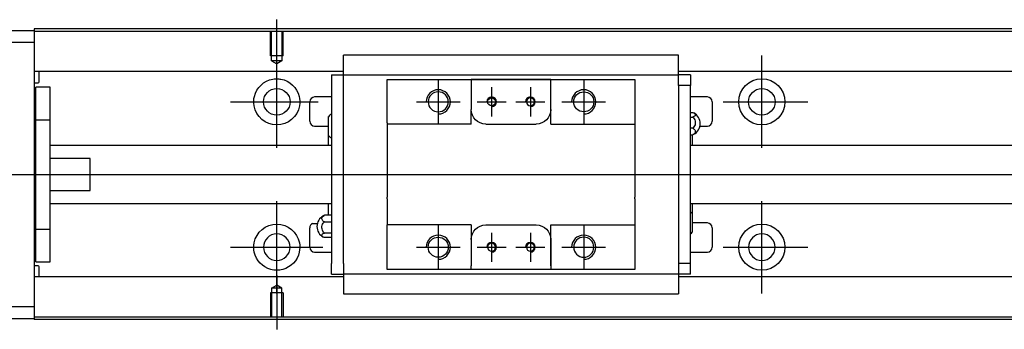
# Model space of a CAD drawing. Header units: millimetres. Extents: x -212 to 3135, y -1694 to 860.
# Tile 27 of 33: x 1001 to 1204, y -811 to -747. Entities that reach past the tile are written whole.
import ezdxf
from ezdxf.lldxf.tags import DXFTag

# ---------------------------------------------------------------- set-up
doc = ezdxf.new("R2010")
doc.units = ezdxf.units.MM
doc.layers.get('0').update_dxf_attribs({"linetype": 'CONTINUOUS'})
tags = doc.linetypes.add('DASHED', pattern=[25.72, 12.86, -12.86]).pattern_tags.tags
tags[6:7] = [DXFTag(74, 4), DXFTag(75, 0), DXFTag(340, '0'), DXFTag(46, 0.0), DXFTag(50, 0.0), DXFTag(44, 0.0), DXFTag(45, 0.0)]
tags[4:5] = [DXFTag(74, 4), DXFTag(75, 0), DXFTag(340, '0'), DXFTag(46, 0.0), DXFTag(50, 0.0), DXFTag(44, 0.0), DXFTag(45, 0.0)]

msp = doc.modelspace()

# ---------------------------------------------------------------- linework, layer by layer
for p, q in [((1054.43, -758.04), (1054.43, -746.92)), ((1054.43, -773.4), (1054.43, -754.35)), ((1154.43, -773.4), (1154.43, -754.35)), ((1087.72, -759.38), (1087.72, -768.38)), ((1098.72, -760.88), (1098.72, -766.88)), ((1106.72, -760.88), (1106.72, -766.88)), ((1117.72, -759.38), (1117.72, -768.38)), ((1044.9, -763.88), (1062.95, -763.88)), ((1083.22, -763.88), (1092.22, -763.88)), ((1095.72, -763.88), (1101.72, -763.88)), ((1103.72, -763.88), (1109.72, -763.88)), ((1113.22, -763.88), (1122.22, -763.88)), ((1146.48, -763.88), (1163.95, -763.88)), ((940.43, -778.88), (1078.86, -778.88)), ((1078.86, -778.88), (1320.43, -778.88)), ((1054.43, -803.4), (1054.43, -784.35)), ((1154.43, -803.4), (1154.43, -784.35)), ((1061.8, -788.97), (1062.8, -788.97)), ((1087.72, -789.38), (1087.72, -798.38)), ((1117.72, -789.38), (1117.72, -798.38)), ((1098.72, -790.88), (1098.72, -796.88)), ((1106.72, -790.88), (1106.72, -796.88)), ((1044.9, -793.88), (1063.95, -793.88)), ((1083.22, -793.88), (1092.22, -793.88)), ((1095.72, -793.88), (1101.72, -793.88)), ((1103.72, -793.88), (1109.72, -793.88)), ((1113.22, -793.88), (1122.22, -793.88)), ((1146.48, -793.88), (1163.95, -793.88)), ((1054.43, -799.71), (1054.43, -810.83))]:
    msp.add_line(p, q)
at = {"linetype": 'Continuous'}
for p, q in [((1086.56, -748.83), (1004.43, -748.83)), ((1004.43, -748.83), (1004.43, -749.13)), ((1304.43, -748.83), (1086.56, -748.83)), ((945.43, -749.13), (1004.43, -749.13)), ((1004.43, -749.13), (1004.43, -751.63)), ((1086.43, -749.33), (1004.43, -749.33)), ((1304.43, -749.33), (1086.43, -749.33)), ((1004.43, -751.63), (945.43, -751.63)), ((1004.43, -751.63), (1004.43, -806.13)), ((1068.22, -754.4), (1068.22, -754.27)), ((1068.22, -754.27), (1068.22, -754.27)), ((1137.22, -754.27), (1068.22, -754.27)), ((1068.22, -757.97), (1068.22, -754.4)), ((1137.22, -754.27), (1137.22, -754.22)), ((1137.22, -754.4), (1137.22, -754.27)), ((1137.22, -757.97), (1137.22, -754.4)), ((1068.22, -757.65), (1004.43, -757.65)), ((1005.43, -759.74), (1005.43, -757.65)), ((1065.72, -758.3), (1065.72, -760.5)), ((1065.72, -758.3), (1068.22, -758.3)), ((1068.22, -758.3), (1068.22, -757.97)), ((1068.22, -759.3), (1068.22, -758.3)), ((1068.22, -758.3), (1137.22, -758.3)), ((1304.43, -757.65), (1137.22, -757.65)), ((1137.22, -758.3), (1137.22, -757.97)), ((1139.72, -758.3), (1137.22, -758.3)), ((1137.22, -759.3), (1137.22, -758.3)), ((1139.72, -758.3), (1139.72, -760.5)), ((1004.43, -759.94), (1005.23, -759.94)), ((1007.73, -760.88), (1004.73, -760.88)), ((1007.73, -760.88), (1004.73, -760.88)), ((1004.73, -767.56), (1004.73, -760.88)), ((1004.73, -767.56), (1004.73, -760.88)), ((1007.73, -767.56), (1007.73, -760.88)), ((1007.73, -767.56), (1007.73, -760.88)), ((1065.72, -760.5), (1065.72, -797.25)), ((1068.22, -760.5), (1068.22, -759.3)), ((1068.22, -760.98), (1068.22, -760.5)), ((1068.22, -760.98), (1068.22, -760.54)), ((1068.22, -796.77), (1068.22, -760.98)), ((1077.22, -760.3), (1077.22, -759.3)), ((1077.22, -768.18), (1077.22, -760.3)), ((1094.52, -759.3), (1094.52, -760)), ((1110.92, -759.3), (1094.52, -759.3)), ((1094.52, -760), (1094.52, -765.48)), ((1094.61, -759.3), (1110.83, -759.3)), ((1110.92, -760), (1110.92, -759.3)), ((1110.92, -768.48), (1110.92, -760)), ((1110.92, -765.48), (1110.92, -760)), ((1128.22, -759.3), (1128.22, -760.3)), ((1128.22, -760.3), (1128.22, -768.18)), ((1137.22, -760.5), (1137.22, -759.3)), ((1139.72, -760.5), (1137.22, -760.5)), ((1137.22, -760.5), (1137.22, -760.98)), ((1137.22, -760.54), (1137.22, -760.98)), ((1137.22, -760.98), (1137.22, -796.77)), ((1139.72, -797.25), (1139.72, -760.5)), ((1065.72, -762.88), (1062.22, -762.88)), ((1143.22, -762.88), (1139.72, -762.88)), ((1061.22, -767.88), (1061.22, -763.88)), ((1144.22, -763.88), (1144.22, -767.88)), ((1065.07, -770.79), (1065.07, -766.94)), ((1094.52, -768.48), (1094.52, -765.48)), ((1139.72, -766.08), (1140.18, -766.08)), ((1139.72, -767.02), (1140.18, -767.02)), ((1004.73, -768.13), (1004.43, -768.13)), ((1004.73, -768.13), (1004.43, -768.13)), ((1004.73, -790.19), (1004.73, -767.56)), ((1004.73, -767.56), (1007.73, -767.56)), ((1004.73, -790.19), (1004.73, -767.56)), ((1007.73, -790.19), (1007.73, -767.56)), ((1007.73, -790.19), (1007.73, -767.56)), ((1062.22, -768.88), (1065.07, -768.88)), ((1077.22, -768.18), (1077.22, -773.88)), ((1097.52, -768.48), (1107.92, -768.48)), ((1110.92, -768.48), (1128.22, -768.48)), ((1128.22, -768.18), (1128.22, -773.88)), ((1140.18, -769.32), (1139.72, -769.32)), ((1141.67, -768.88), (1143.22, -768.88)), ((1065.07, -772.88), (1065.07, -770.79)), ((1139.72, -770.67), (1140.18, -770.67)), ((1140.07, -770.67), (1140.07, -772.88)), ((1065.72, -772.88), (1007.73, -772.88)), ((1304.43, -772.88), (1139.72, -772.88)), ((1077.22, -773.88), (1077.22, -774.18)), ((1077.22, -774.18), (1077.22, -783.58)), ((1128.22, -773.88), (1128.22, -774.18)), ((1128.22, -774.18), (1128.22, -783.58)), ((1015.93, -775.56), (1007.73, -775.56)), ((1015.93, -782.19), (1015.93, -775.56)), ((1007.73, -782.19), (1015.93, -782.19)), ((1077.22, -783.88), (1077.22, -783.58)), ((1128.22, -783.88), (1128.22, -783.58)), ((1007.73, -784.88), (1065.72, -784.88)), ((1065.07, -787.3), (1065.07, -784.88)), ((1077.22, -783.88), (1077.22, -789.27)), ((1128.22, -783.88), (1128.22, -789.27)), ((1139.72, -784.88), (1304.43, -784.88)), ((1140.07, -784.88), (1140.07, -786.96)), ((1065.72, -787.3), (1064.27, -787.3)), ((1140.07, -786.96), (1140.07, -790.81)), ((1004.43, -789.63), (1004.73, -789.63)), ((1004.43, -789.63), (1004.73, -789.63)), ((1064.27, -788.66), (1065.72, -788.66)), ((1077.22, -789.57), (1077.22, -789.27)), ((1094.52, -789.27), (1077.22, -789.27)), ((1077.22, -797.45), (1077.22, -789.57)), ((1094.52, -789.27), (1094.52, -792.27)), ((1097.52, -789.27), (1107.92, -789.27)), ((1110.92, -797.75), (1110.92, -789.27)), ((1128.22, -789.27), (1128.22, -797.45)), ((1143.22, -788.88), (1140.07, -788.88)), ((1004.73, -790.19), (1007.73, -790.19)), ((1004.73, -796.88), (1004.73, -790.19)), ((1004.73, -796.88), (1004.73, -790.19)), ((1007.73, -796.88), (1007.73, -790.19)), ((1007.73, -796.88), (1007.73, -790.19)), ((1061.22, -793.88), (1061.22, -789.88)), ((1065.72, -790.95), (1064.27, -790.95)), ((1144.22, -789.88), (1144.22, -793.88)), ((1065.72, -791.9), (1064.27, -791.9)), ((1094.52, -792.27), (1094.52, -797.75)), ((1110.92, -792.27), (1110.92, -797.75)), ((1062.22, -794.88), (1065.72, -794.88)), ((1139.72, -794.88), (1143.22, -794.88)), ((1005.23, -797.72), (1004.43, -797.72)), ((1004.73, -796.88), (1007.73, -796.88)), ((1004.73, -796.88), (1007.73, -796.88)), ((1065.72, -799.45), (1065.72, -797.25)), ((1068.22, -797.21), (1068.22, -796.77)), ((1068.22, -797.25), (1068.22, -796.77)), ((1068.22, -797.25), (1068.22, -798.45)), ((1077.22, -798.45), (1077.22, -797.45)), ((1094.52, -798.45), (1094.52, -797.75)), ((1110.92, -797.75), (1110.92, -798.45)), ((1128.22, -797.45), (1128.22, -798.45)), ((1137.22, -796.77), (1137.22, -797.25)), ((1137.22, -796.77), (1137.22, -797.21)), ((1137.22, -797.25), (1137.22, -798.45)), ((1139.72, -797.25), (1137.22, -797.25)), ((1139.72, -799.45), (1139.72, -797.25)), ((1005.43, -800), (1005.43, -797.92)), ((1065.72, -799.45), (1068.22, -799.45)), ((1068.22, -798.45), (1068.22, -799.45)), ((1137.22, -799.45), (1068.22, -799.45)), ((1068.22, -799.45), (1068.22, -803.35)), ((1110.92, -798.45), (1094.52, -798.45)), ((1110.83, -798.45), (1094.61, -798.45)), ((1128.22, -798.45), (1119.57, -798.45)), ((1137.22, -798.45), (1137.22, -799.45)), ((1137.22, -799.45), (1137.22, -799.78)), ((1139.72, -799.45), (1137.22, -799.45)), ((1137.22, -799.78), (1137.22, -803.35)), ((1068.22, -800), (1004.43, -800)), ((1304.43, -800), (1137.22, -800)), ((1068.22, -803.35), (1068.22, -803.48)), ((1068.22, -803.48), (1068.22, -803.53)), ((1068.22, -803.48), (1137.22, -803.48)), ((1137.22, -803.35), (1137.22, -803.48)), ((1137.22, -803.48), (1137.22, -803.53)), ((945.43, -806.13), (1004.43, -806.13)), ((1004.43, -806.13), (1004.43, -808.63)), ((1004.43, -808.63), (945.43, -808.63)), ((1071.31, -808.33), (1004.43, -808.33)), ((1004.43, -808.63), (1004.43, -808.83)), ((1071.18, -808.83), (1004.43, -808.83)), ((1304.43, -808.83), (1071.18, -808.83)), ((1304.43, -808.33), (1071.31, -808.33))]:
    msp.add_line(p, q, dxfattribs=at)
at = {"linetype": 'DASHED'}
for p, q in [((1004.43, -749.13), (1004.43, -749.33)), ((1004.43, -749.33), (1004.43, -750.33)), ((1004.43, -750.33), (1004.43, -756.65)), ((1004.43, -756.65), (1004.43, -757.65)), ((1004.43, -757.65), (1004.43, -759.2)), ((1004.43, -759.2), (1004.43, -762.76)), ((1068.22, -758.4), (1068.22, -758.4)), ((1137.22, -758.4), (1137.22, -758.4)), ((1004.43, -762.76), (1004.43, -764.67)), ((1004.43, -764.67), (1004.43, -792.98)), ((1004.43, -792.98), (1004.43, -794.9)), ((1004.43, -794.9), (1004.43, -798.46)), ((1004.43, -798.46), (1004.43, -800)), ((1137.22, -799.35), (1137.22, -799.35)), ((1004.43, -800), (1004.43, -801)), ((1004.43, -801), (1004.43, -807.33)), ((1004.43, -807.33), (1004.43, -808.33)), ((1004.43, -808.33), (1004.43, -808.63))]:
    msp.add_line(p, q, dxfattribs=at)
at = {"linetype": 'DASHED', "ltscale": 0.1}
for p, q in [((1053.13, -754.42), (1053.13, -749.42)), ((1053.35, -755.42), (1053.35, -749.42)), ((1055.5, -749.42), (1055.5, -755.42)), ((1055.73, -754.42), (1055.73, -749.42)), ((1055.73, -754.42), (1053.13, -754.42)), ((1055.5, -755.42), (1053.35, -755.42)), ((1053.35, -755.42), (1054.43, -756.04)), ((1055.5, -755.42), (1054.43, -756.04)), ((1053.35, -802.33), (1054.43, -801.71)), ((1055.5, -802.33), (1054.43, -801.71)), ((1055.73, -803.33), (1053.13, -803.33)), ((1053.13, -803.33), (1053.13, -808.33)), ((1053.35, -802.33), (1053.35, -808.33)), ((1055.5, -802.33), (1053.35, -802.33)), ((1055.5, -808.33), (1055.5, -802.33)), ((1055.73, -803.33), (1055.73, -808.33))]:
    msp.add_line(p, q, dxfattribs=at)
at = {"linetype": 'Continuous'}
for centre, radius in [((1154.43, -763.88), 4.75), ((1054.43, -763.88), 2.75), ((1154.43, -763.88), 2.75), ((1098.72, -763.88), 0.825), ((1117.72, -763.88), 2.07), ((1154.43, -793.88), 4.75), ((1087.72, -793.88), 2.07)]:
    msp.add_circle(centre, radius, dxfattribs=at)
at = {"linetype": 'Continuous', "extrusion": (0, 0, -1)}
for centre, radius in [((-1087.72, -763.88), 2.07), ((-1106.72, -763.88), 0.825), ((-1054.43, -793.88), 2.75), ((-1154.43, -793.88), 2.75), ((-1098.72, -793.88), 0.825), ((-1106.72, -793.88), 0.825), ((-1117.72, -793.88), 2.07)]:
    msp.add_circle(centre, radius, dxfattribs=at)
for centre, radius, start, end in [((-1054.43, -763.88), 4.75, 13.6191, 80.1049), ((-1054.43, -763.88), 4.75, 99.8951, 166.3809), ((-1054.43, -763.88), 4.75, 189.6765, 350.3235), ((-1097.52, -765.48), 3, 270, 359.96), ((-1107.92, -765.48), 3, 180, 270), ((-1054.43, -793.88), 4.75, 10.8558, 169.1442), ((-1097.52, -792.27), 3, 0, 90), ((-1107.92, -792.27), 3, 90, 180), ((-1054.43, -793.88), 4.75, 285.2319, 347.572), ((-1054.43, -793.88), 4.75, 192.428, 254.7681)]:
    msp.add_arc(centre, radius, start, end, dxfattribs=at)
at = {"linetype": 'Continuous'}
for centre, radius, start, end in [((1005.23, -759.74), 0.2, 270, 0), ((1062.22, -763.88), 1, 90, 180), ((1143.22, -763.88), 1, 0, 90), ((1067.21, -768.83), 2.85, 121.5132, 138.6569), ((1139.22, -768.38), 2.5, 0, 61.7734), ((1062.22, -767.88), 1, 180, 270), ((1139.22, -768.38), 2.5, 298.2701, 0), ((1143.22, -767.88), 1, 270, 0), ((1067.21, -768.91), 2.85, 221.3431, 238.4868), ((1065.22, -789.6), 2.5, 118.2701, 180), ((1137.93, -788.84), 2.85, 41.3431, 51.1006), ((1062.22, -789.88), 1, 114.7486, 180), ((1065.22, -789.6), 2.5, 180, 241.7734), ((1143.22, -789.88), 1, 0, 90), ((1137.93, -788.92), 2.85, 308.8994, 318.6569), ((1062.22, -793.88), 1, 180, 270), ((1143.22, -793.88), 1, 270, 0), ((1005.23, -797.92), 0.2, 0, 90)]:
    msp.add_arc(centre, radius, start, end, dxfattribs=at)
for centre, radius in [((1087.72, -763.88), 2.5), ((1098.72, -763.88), 1), ((1106.72, -763.88), 1), ((1117.72, -763.88), 2.5), ((1087.72, -793.88), 2.5), ((1117.72, -793.88), 2.5), ((1098.72, -793.88), 1), ((1106.72, -793.88), 1)]:
    msp.add_arc(centre, radius, 270, 180)
for points, knots in [([(1053.61, -759.2), (1054.02, -759.12), (1054.45, -759.11), (1055, -759.16), (1055.12, -759.17), (1055.24, -759.2)], [0, 0, 0, 0, 0.772987, 0.772987, 1, 1, 1, 1]), ([(1140.18, -766.08), (1140.31, -766.12), (1140.42, -766.18), (1140.6, -766.29), (1140.66, -766.36), (1140.73, -766.49), (1140.73, -766.56), (1140.69, -766.7), (1140.64, -766.77), (1140.48, -766.89), (1140.38, -766.94), (1140.23, -767), (1140.21, -767.01), (1140.18, -767.02)], [0, 0, 0, 0, 0.192078, 0.192078, 0.384156, 0.384156, 0.576234, 0.576234, 0.768312, 0.768312, 0.960389, 0.960389, 1, 1, 1, 1]), ([(1140.18, -767.02), (1140.31, -767.13), (1140.42, -767.26), (1140.6, -767.54), (1140.66, -767.7), (1140.73, -768.03), (1140.73, -768.2), (1140.69, -768.53), (1140.64, -768.7), (1140.48, -769), (1140.38, -769.13), (1140.23, -769.27), (1140.21, -769.3), (1140.18, -769.32)], [0, 0, 0, 0, 0.192078, 0.192078, 0.384156, 0.384156, 0.576234, 0.576234, 0.768312, 0.768312, 0.960389, 0.960389, 1, 1, 1, 1]), ([(1140.18, -769.32), (1140.31, -769.38), (1140.42, -769.46), (1140.6, -769.63), (1140.66, -769.72), (1140.73, -769.91), (1140.73, -770.01), (1140.69, -770.21), (1140.64, -770.31), (1140.48, -770.48), (1140.38, -770.56), (1140.23, -770.65), (1140.21, -770.66), (1140.18, -770.67)], [0, 0, 0, 0, 0.192078, 0.192078, 0.384156, 0.384156, 0.576234, 0.576234, 0.768312, 0.768312, 0.960389, 0.960389, 1, 1, 1, 1]), ([(1064.27, -788.66), (1064.14, -788.59), (1064.02, -788.52), (1063.85, -788.35), (1063.79, -788.25), (1063.72, -788.06), (1063.71, -787.96), (1063.76, -787.77), (1063.81, -787.67), (1063.96, -787.49), (1064.07, -787.41), (1064.21, -787.33), (1064.24, -787.32), (1064.27, -787.3)], [0, 0, 0, 0, 0.192078, 0.192078, 0.384156, 0.384156, 0.576234, 0.576234, 0.768312, 0.768312, 0.960389, 0.960389, 1, 1, 1, 1]), ([(1064.27, -790.95), (1064.14, -790.85), (1064.02, -790.72), (1063.85, -790.43), (1063.79, -790.27), (1063.72, -789.94), (1063.71, -789.77), (1063.76, -789.44), (1063.81, -789.28), (1063.96, -788.98), (1064.07, -788.84), (1064.21, -788.7), (1064.24, -788.68), (1064.27, -788.66)], [0, 0, 0, 0, 0.192078, 0.192078, 0.384156, 0.384156, 0.576234, 0.576234, 0.768312, 0.768312, 0.960389, 0.960389, 1, 1, 1, 1]), ([(1064.27, -791.9), (1064.14, -791.85), (1064.02, -791.8), (1063.85, -791.68), (1063.79, -791.62), (1063.72, -791.48), (1063.71, -791.41), (1063.76, -791.28), (1063.81, -791.21), (1063.96, -791.09), (1064.07, -791.03), (1064.21, -790.97), (1064.24, -790.96), (1064.27, -790.95)], [0, 0, 0, 0, 0.192078, 0.192078, 0.384156, 0.384156, 0.576234, 0.576234, 0.768312, 0.768312, 0.960389, 0.960389, 1, 1, 1, 1]), ([(1055.67, -798.46), (1055.27, -798.57), (1054.85, -798.63), (1054.01, -798.63), (1053.58, -798.57), (1053.18, -798.46)], [0, 0, 0, 0, 0.500461, 0.500461, 1, 1, 1, 1])]:
    msp.add_open_spline(points, degree=3, knots=knots, dxfattribs=at)
for points, degree in [([(1077.22, -759.3), (1094.52, -759.3)], 1), ([(1110.92, -759.3), (1128.22, -759.3)], 1), ([(1049.74, -764.67), (1049.63, -764.02), (1049.67, -763.35), (1049.81, -762.76)], 3), ([(1059.04, -762.76), (1059.19, -763.35), (1059.22, -764.02), (1059.11, -764.67)], 3), ([(1094.52, -768.48), (1077.22, -768.48)], 1), ([(1140.18, -770.67), (1140.27, -770.64), (1140.35, -770.61), (1140.42, -770.57)], 3), ([(1064.27, -787.3), (1064.18, -787.33), (1064.1, -787.37), (1064.03, -787.4)], 3), ([(1110.92, -789.27), (1128.22, -789.27)], 1), ([(1049.79, -794.9), (1049.66, -794.3), (1049.64, -793.63), (1049.76, -792.98)], 3), ([(1059.09, -792.98), (1059.22, -793.64), (1059.2, -794.3), (1059.06, -794.9)], 3), ([(1094.52, -798.45), (1077.22, -798.45)], 1), ([(1128.22, -798.45), (1110.92, -798.45)], 1)]:
    msp.add_open_spline(points, degree=degree, dxfattribs=at)
msp.add_rational_spline([(1094.52, -765.48), (1094.52, -765.48), (1094.52, -765.48)], [0.500000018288, 0.499999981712, 0.500000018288], degree=2, dxfattribs=at)

doc.saveas('drawing.dxf')
